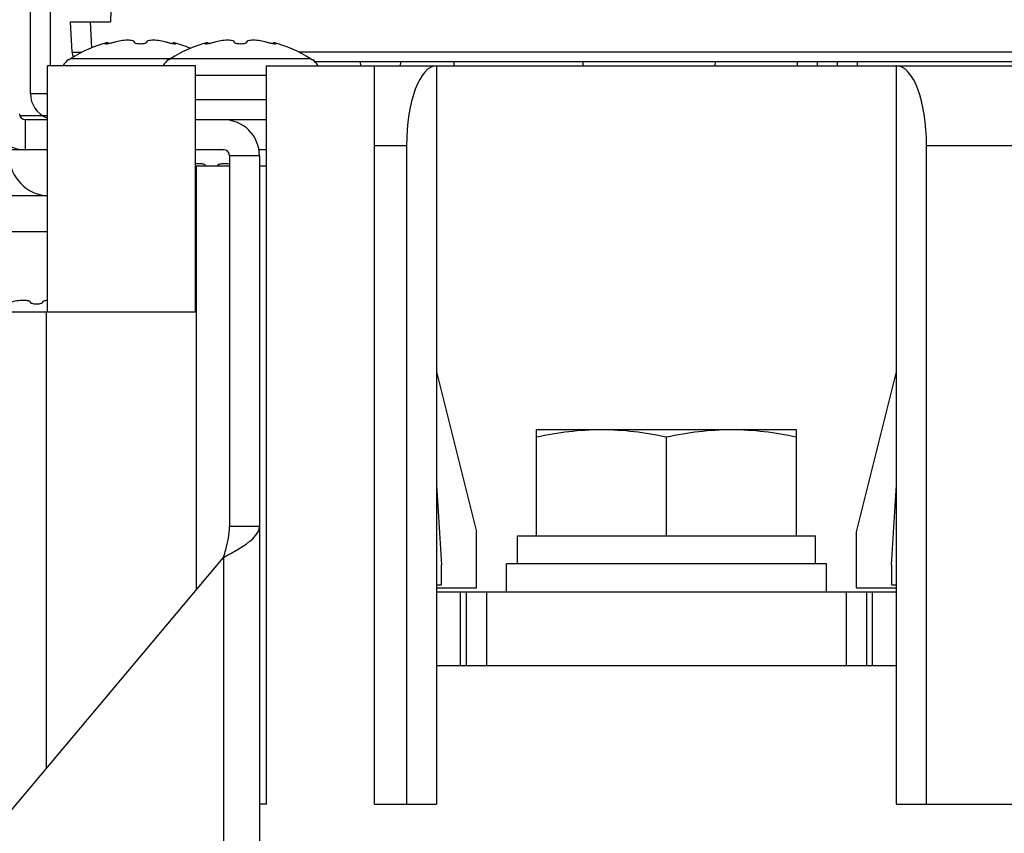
# Model space of a CAD drawing. Header units: millimetres. Extents: x 0 to 1800, y 0 to 1500.
# Tile 7 of 29: x 628 to 677, y 206 to 247. Entities that reach past the tile are written whole.
import ezdxf

# ---------------------------------------------------------------- set-up
doc = ezdxf.new("R2010")
doc.units = ezdxf.units.MM
doc.header["$LTSCALE"] = 99
doc.layers.add('00_COMPONENTS', color=7, linetype='CONTINUOUS')

msp = doc.modelspace()

# ---------------------------------------------------------------- linework, layer by layer
at = {"layer": '00_COMPONENTS', "color": 7, "linetype": 'CONTINUOUS'}
for p, q in [((628.661, 242.842), (628.661, 275.342)), ((632.777, 249.742), (632.661, 246.442)), ((630.741, 244.916), (630.661, 246.442)), ((630.661, 246.442), (632.661, 246.442)), ((632.523, 245.403), (632.523, 245.337)), ((635.8, 245.403), (635.8, 245.337)), ((637.523, 245.403), (637.523, 245.337)), ((640.8, 245.403), (640.8, 245.337)), ((629.511, 231.942), (629.511, 244.242)), ((636.911, 244.242), (629.511, 244.242)), ((630.599, 244.542), (630.549, 244.542)), ((630.667, 244.59), (630.599, 244.542)), ((635.599, 244.542), (635.549, 244.542)), ((635.667, 244.59), (635.599, 244.542)), ((636.911, 231.942), (636.911, 244.242)), ((640.461, 207.342), (640.461, 244.242)), ((640.461, 244.242), (743.461, 244.242)), ((642.724, 244.542), (642.656, 244.59)), ((642.774, 244.542), (642.724, 244.542)), ((723.082, 244.442), (642.868, 244.442)), ((645.172, 244.242), (645.161, 244.442)), ((645.861, 207.342), (645.861, 244.242)), ((647.161, 244.442), (647.151, 244.242)), ((648.961, 244.242), (648.961, 207.342)), ((656.274, 244.442), (656.277, 244.242)), ((662.898, 244.442), (662.88, 244.242)), ((667.011, 244.242), (667.011, 244.442)), ((668.011, 244.242), (668.011, 244.442)), ((669.011, 244.242), (669.011, 244.442)), ((670.011, 244.242), (670.011, 244.442)), ((671.961, 207.342), (671.961, 244.242)), ((629.479, 241.742), (628.144, 241.742)), ((640.461, 241.542), (638.311, 241.542)), ((647.461, 240.242), (647.461, 207.342)), ((673.461, 207.342), (673.461, 240.242)), ((629.511, 240.042), (625.461, 240.042)), ((638.311, 240.042), (636.911, 240.042)), ((638.611, 239.742), (638.611, 221.212)), ((640.111, 239.742), (638.611, 239.742)), ((640.461, 240.042), (640.111, 240.042)), ((636.961, 218.059), (636.961, 239.242)), ((636.961, 239.242), (638.611, 239.242)), ((640.111, 239.242), (640.461, 239.242)), ((625.461, 231.942), (636.961, 231.942)), ((629.461, 209.12), (629.461, 231.942)), ((648.961, 228.942), (650.961, 220.942)), ((669.961, 220.942), (671.961, 228.942)), ((653.961, 220.742), (653.961, 226.042)), ((666.961, 226.042), (653.961, 226.042)), ((666.961, 220.742), (666.961, 226.042)), ((660.461, 220.742), (660.461, 225.676)), ((648.961, 223.292), (649.211, 219.292)), ((671.711, 219.292), (671.961, 223.292)), ((640.111, 221.212), (638.611, 221.212)), ((650.961, 218.142), (650.961, 220.942)), ((653.011, 219.342), (653.011, 220.742)), ((653.011, 220.742), (667.911, 220.742)), ((667.911, 219.342), (667.911, 220.742)), ((669.961, 218.142), (669.961, 220.942)), ((649.211, 218.292), (649.211, 219.292)), ((652.461, 217.942), (652.461, 219.342)), ((668.461, 219.342), (652.461, 219.342)), ((668.461, 217.942), (668.461, 219.342)), ((671.711, 219.292), (671.711, 218.292)), ((648.961, 218.292), (649.211, 218.292)), ((648.961, 218.142), (650.961, 218.142)), ((669.961, 218.142), (671.961, 218.142)), ((671.711, 218.292), (671.961, 218.292)), ((648.961, 217.942), (671.961, 217.942)), ((650.461, 214.242), (650.461, 217.942)), ((670.461, 217.942), (670.461, 214.242)), ((671.961, 214.242), (648.961, 214.242)), ((640.461, 207.342), (640.111, 207.342)), ((645.861, 207.342), (648.961, 207.342)), ((671.961, 207.342), (680.961, 207.342))]:
    msp.add_line(p, q, dxfattribs=at)
at = {"layer": '00_COMPONENTS', "color": 3, "linetype": 'CONTINUOUS'}
for p, q in [((629.661, 244.242), (629.661, 275.342)), ((640.461, 242.542), (636.911, 242.542)), ((629.511, 241.542), (628.411, 241.542)), ((638.311, 241.542), (636.911, 241.542)), ((640.111, 239.742), (640.111, 185.442)), ((629.511, 237.742), (625.461, 237.742)), ((627.611, 206.916), (638.311, 219.667))]:
    msp.add_line(p, q, dxfattribs=at)
at = {"layer": '00_COMPONENTS', "color": 9, "linetype": 'CONTINUOUS'}
for p, q in [((631.729, 245.13), (631.66, 246.442)), ((722.583, 244.916), (642.071, 244.916)), ((642.656, 244.59), (630.667, 244.59)), ((649.821, 244.442), (649.821, 244.242)), ((640.461, 243.752), (636.911, 243.752)), ((629.511, 242.842), (628.661, 242.842)), ((628.411, 240.042), (628.411, 241.542)), ((647.461, 240.242), (645.861, 240.242)), ((679.461, 240.242), (673.461, 240.242)), ((629.511, 235.942), (625.461, 235.942)), ((638.311, 219.667), (638.311, 185.442)), ((650.161, 214.242), (650.161, 217.942)), ((651.461, 217.942), (651.461, 214.242)), ((669.461, 214.242), (669.461, 217.942)), ((670.761, 214.242), (670.761, 217.942))]:
    msp.add_line(p, q, dxfattribs=at)
at = {"layer": '00_COMPONENTS', "color": 7, "linetype": 'CONTINUOUS'}
for centre, radius, start, end in [((634.161, 239.142), 6.472, 104.6606, 122.6763), ((639.161, 239.142), 6.472, 104.6606, 122.6763), ((634.161, 239.142), 6.472, 67.3809, 75.3394), ((639.161, 239.142), 6.472, 57.3237, 75.3394), ((631.241, 244.942), 0.5, 183, 212.2713), ((631.161, 243.752), 1, 127.7932, 149.8033), ((636.161, 243.752), 1, 127.7932, 149.8033), ((642.161, 243.752), 1, 30.1967, 52.2068), ((629.961, 242.842), 1.3, 180, 247.9589), ((628.411, 241.842), 1.8, 180, 270), ((638.311, 239.742), 0.3, 0, 90), ((629.612, 239.742), 2, 181, 267.3779)]:
    msp.add_arc(centre, radius, start, end, dxfattribs=at)
at = {"layer": '00_COMPONENTS', "color": 3, "linetype": 'CONTINUOUS'}
for centre, radius, start, end in [((628.411, 241.842), 0.3, 180, 270), ((638.311, 239.742), 1.8, 0, 90), ((610.998, 269.801), 57.091, 298.5824, 298.9495)]:
    msp.add_arc(centre, radius, start, end, dxfattribs=at)
at = {"layer": '00_COMPONENTS', "color": 7, "linetype": 'CONTINUOUS'}
for centre, start_param, end_param in [((648.961, 240.242), 0, 1.570796), ((671.961, 240.242), -1.570796, 0)]:
    msp.add_ellipse(centre, major_axis=(0, 4), ratio=0.375, start_param=start_param, end_param=end_param, dxfattribs=at)
for points, knots in [([(632.389, 245.338), (632.389, 245.343), (632.403, 245.354), (632.429, 245.368), (632.472, 245.386), (632.505, 245.397), (632.523, 245.403)], [0, 0, 0, 0, 0.101618, 0.307155, 0.612285, 1, 1, 1, 1]), ([(632.517, 245.334), (632.499, 245.332), (632.468, 245.328), (632.432, 245.326), (632.409, 245.327), (632.398, 245.329), (632.389, 245.334), (632.389, 245.338)], [0, 0, 0, 0, 0.408793, 0.717961, 0.8299, 0.912343, 1, 1, 1, 1]), ([(632.839, 245.408), (632.786, 245.392), (632.679, 245.364), (632.571, 245.342), (632.517, 245.334)], [0, 0, 0, 0, 0.506375, 1, 1, 1, 1]), ([(633.861, 245.408), (633.861, 245.416), (633.857, 245.433), (633.838, 245.455), (633.809, 245.472), (633.751, 245.494), (633.653, 245.511), (633.453, 245.519), (633.175, 245.492), (632.949, 245.443), (632.839, 245.408)], [0, 0, 0, 0, 0.021907, 0.046865, 0.078145, 0.117324, 0.220545, 0.354072, 0.676727, 1, 1, 1, 1]), ([(634.461, 245.408), (634.461, 245.396), (634.441, 245.377), (634.41, 245.362), (634.356, 245.344), (634.272, 245.33), (634.161, 245.324), (634.05, 245.33), (633.967, 245.344), (633.913, 245.362), (633.881, 245.377), (633.861, 245.396), (633.861, 245.408)], [0, 0, 0, 0, 0.058632, 0.105837, 0.165929, 0.319288, 0.5, 0.680713, 0.834071, 0.894164, 0.941368, 1, 1, 1, 1]), ([(635.484, 245.408), (635.374, 245.443), (635.148, 245.492), (634.87, 245.519), (634.67, 245.511), (634.572, 245.494), (634.514, 245.472), (634.485, 245.455), (634.466, 245.433), (634.461, 245.416), (634.461, 245.408)], [0, 0, 0, 0, 0.323263, 0.645923, 0.779454, 0.882676, 0.921854, 0.953134, 0.978092, 1, 1, 1, 1]), ([(635.806, 245.334), (635.752, 245.342), (635.644, 245.364), (635.537, 245.392), (635.484, 245.408)], [0, 0, 0, 0, 0.493625, 1, 1, 1, 1]), ([(635.8, 245.403), (635.818, 245.397), (635.851, 245.386), (635.894, 245.368), (635.92, 245.354), (635.934, 245.343), (635.934, 245.338)], [0, 0, 0, 0, 0.387715, 0.692844, 0.898382, 1, 1, 1, 1]), ([(635.934, 245.338), (635.934, 245.334), (635.925, 245.329), (635.913, 245.327), (635.891, 245.326), (635.855, 245.328), (635.824, 245.332), (635.806, 245.334)], [0, 0, 0, 0, 0.087657, 0.170099, 0.282039, 0.591207, 1, 1, 1, 1]), ([(637.389, 245.338), (637.389, 245.343), (637.403, 245.354), (637.429, 245.368), (637.472, 245.386), (637.505, 245.397), (637.523, 245.403)], [0, 0, 0, 0, 0.101618, 0.307155, 0.612285, 1, 1, 1, 1]), ([(637.517, 245.334), (637.499, 245.332), (637.468, 245.328), (637.432, 245.326), (637.409, 245.327), (637.398, 245.329), (637.389, 245.334), (637.389, 245.338)], [0, 0, 0, 0, 0.408793, 0.717961, 0.8299, 0.912343, 1, 1, 1, 1]), ([(637.839, 245.408), (637.786, 245.392), (637.679, 245.364), (637.571, 245.342), (637.517, 245.334)], [0, 0, 0, 0, 0.506375, 1, 1, 1, 1]), ([(638.861, 245.408), (638.861, 245.416), (638.857, 245.433), (638.838, 245.455), (638.809, 245.472), (638.751, 245.494), (638.653, 245.511), (638.453, 245.519), (638.175, 245.492), (637.949, 245.443), (637.839, 245.408)], [0, 0, 0, 0, 0.021907, 0.046865, 0.078145, 0.117324, 0.220545, 0.354072, 0.676727, 1, 1, 1, 1]), ([(639.461, 245.408), (639.461, 245.396), (639.441, 245.377), (639.41, 245.362), (639.356, 245.344), (639.272, 245.33), (639.161, 245.324), (639.05, 245.33), (638.967, 245.344), (638.913, 245.362), (638.881, 245.377), (638.861, 245.396), (638.861, 245.408)], [0, 0, 0, 0, 0.058632, 0.105837, 0.165929, 0.319288, 0.5, 0.680713, 0.834071, 0.894164, 0.941368, 1, 1, 1, 1]), ([(640.484, 245.408), (640.374, 245.443), (640.148, 245.492), (639.87, 245.519), (639.67, 245.511), (639.572, 245.494), (639.514, 245.472), (639.485, 245.455), (639.466, 245.433), (639.461, 245.416), (639.461, 245.408)], [0, 0, 0, 0, 0.323263, 0.645923, 0.779454, 0.882676, 0.921854, 0.953134, 0.978092, 1, 1, 1, 1]), ([(640.806, 245.334), (640.752, 245.342), (640.644, 245.364), (640.537, 245.392), (640.484, 245.408)], [0, 0, 0, 0, 0.493625, 1, 1, 1, 1]), ([(640.8, 245.403), (640.818, 245.397), (640.851, 245.386), (640.894, 245.368), (640.92, 245.354), (640.934, 245.343), (640.934, 245.338)], [0, 0, 0, 0, 0.387715, 0.692844, 0.898382, 1, 1, 1, 1]), ([(640.934, 245.338), (640.934, 245.334), (640.925, 245.329), (640.913, 245.327), (640.891, 245.326), (640.855, 245.328), (640.824, 245.332), (640.806, 245.334)], [0, 0, 0, 0, 0.087657, 0.170099, 0.282039, 0.591207, 1, 1, 1, 1]), ([(637.241, 239.33), (637.192, 239.336), (637.082, 239.341), (636.972, 239.337), (636.913, 239.333)], [0, 0, 0, 0, 0.454634, 1, 1, 1, 1]), ([(637.411, 239.253), (637.411, 239.263), (637.4, 239.284), (637.363, 239.304), (637.309, 239.32), (637.266, 239.327), (637.241, 239.33)], [0, 0, 0, 0, 0.138729, 0.3373, 0.623401, 1, 1, 1, 1]), ([(638.611, 239.325), (638.532, 239.333), (638.419, 239.34), (638.276, 239.338), (638.186, 239.331), (638.114, 239.32), (638.06, 239.304), (638.023, 239.284), (638.011, 239.263), (638.011, 239.253)], [0, 0, 0, 0, 0.376698, 0.542857, 0.68689, 0.804773, 0.894332, 0.956515, 1, 1, 1, 1]), ([(628.661, 232.408), (628.661, 232.416), (628.657, 232.433), (628.638, 232.455), (628.609, 232.472), (628.551, 232.494), (628.453, 232.511), (628.253, 232.519), (627.975, 232.492), (627.749, 232.443), (627.639, 232.408)], [0, 0, 0, 0, 0.021907, 0.046865, 0.078145, 0.117324, 0.220545, 0.354072, 0.676727, 1, 1, 1, 1]), ([(629.261, 232.408), (629.261, 232.396), (629.241, 232.377), (629.21, 232.362), (629.156, 232.344), (629.072, 232.33), (628.961, 232.324), (628.85, 232.33), (628.767, 232.344), (628.713, 232.362), (628.681, 232.377), (628.661, 232.396), (628.661, 232.408)], [0, 0, 0, 0, 0.058632, 0.105837, 0.165929, 0.319288, 0.5, 0.680713, 0.834071, 0.894164, 0.941368, 1, 1, 1, 1]), ([(629.506, 232.511), (629.471, 232.509), (629.409, 232.502), (629.339, 232.484), (629.298, 232.463), (629.277, 232.447), (629.264, 232.429), (629.261, 232.415), (629.261, 232.408)], [0, 0, 0, 0, 0.371072, 0.655459, 0.765014, 0.855146, 0.930716, 1, 1, 1, 1]), ([(657.211, 226.042), (656.666, 226.042), (655.574, 225.973), (654.496, 225.788), (653.961, 225.676)], [0, 0, 0, 0, 0.499238, 1, 1, 1, 1]), ([(660.461, 225.676), (659.926, 225.788), (658.849, 225.973), (657.756, 226.042), (657.211, 226.042)], [0, 0, 0, 0, 0.500762, 1, 1, 1, 1]), ([(663.711, 226.042), (663.166, 226.042), (662.074, 225.973), (660.996, 225.788), (660.461, 225.676)], [0, 0, 0, 0, 0.499238, 1, 1, 1, 1]), ([(666.961, 225.676), (666.426, 225.788), (665.349, 225.973), (664.256, 226.042), (663.711, 226.042)], [0, 0, 0, 0, 0.500762, 1, 1, 1, 1]), ([(638.311, 219.667), (638.351, 219.796), (638.505, 220.297), (638.611, 220.821), (638.611, 221.212)], [0, 0, 0, 0, 0.255585, 1, 1, 1, 1])]:
    msp.add_open_spline(points, degree=3, knots=knots, dxfattribs=at)
at = {"layer": '00_COMPONENTS', "color": 9, "linetype": 'CONTINUOUS'}
msp.add_open_spline([(631.229, 244.906), (631.161, 244.905), (631.043, 244.905), (630.904, 244.905), (630.822, 244.908), (630.778, 244.909), (630.758, 244.913), (630.742, 244.913), (630.741, 244.916)], degree=3, knots=[0, 0, 0, 0, 0.413886, 0.730799, 0.846143, 0.930145, 0.981461, 1, 1, 1, 1], dxfattribs=at)
at = {"layer": '00_COMPONENTS', "color": 3, "linetype": 'CONTINUOUS'}
msp.add_open_spline([(638.632, 219.843), (638.83, 219.953), (639.199, 220.166), (639.754, 220.54), (640.111, 220.945), (640.111, 221.212)], degree=3, knots=[0, 0, 0, 0, 0.328188, 0.611824, 1, 1, 1, 1], dxfattribs=at)

doc.saveas('drawing.dxf')
